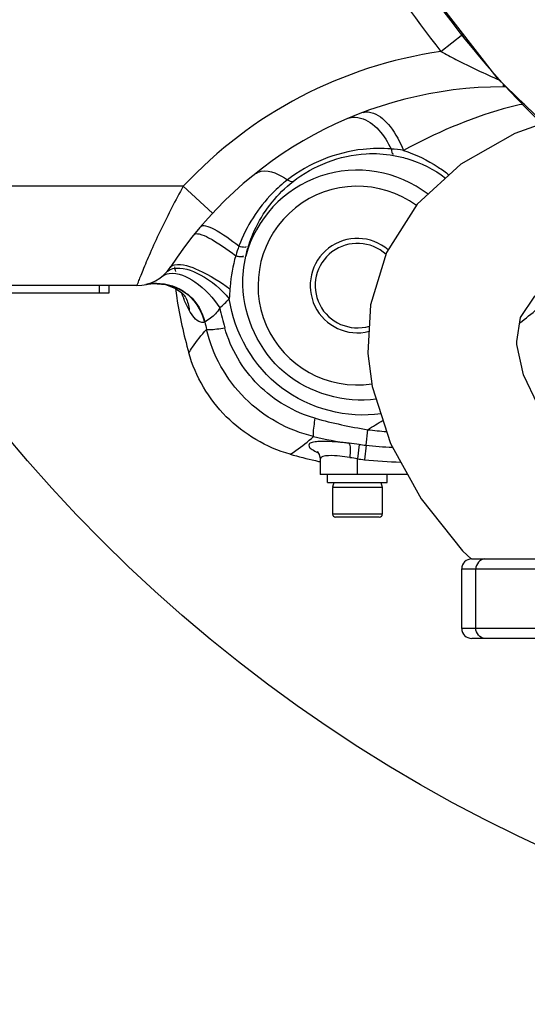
# Model space of a CAD drawing. Header units: millimetres. Extents: x 0 to 11890, y 0 to 8410.
# Tile 36 of 104: x 5705 to 5807, y 2387 to 2585. Entities that reach past the tile are written whole.
import ezdxf

# ---------------------------------------------------------------- set-up
doc = ezdxf.new("R2010")
doc.units = ezdxf.units.MM
doc.header["$LTSCALE"] = 653.95
doc.layers.get('0').update_dxf_attribs({"linetype": 'CONTINUOUS'})
for name, color, linetype in [('304103000010DXF_CONTINUOUS_LINE', 7, 'CONTINUOUS'), ('304103000011DXF_CONTINUOUS_LINE', 7, 'CONTINUOUS'), ('304103000031DXF_CONTINUOUS_LINE', 7, 'CONTINUOUS'), ('304112000230DXF_CONTINUOUS_LINE', 7, 'CONTINUOUS'), ('501023000001DXF_CONTINUOUS_LINE', 7, 'CONTINUOUS'), ('504021000002DXF_CONTINUOUS_LINE', 7, 'CONTINUOUS'), ('604006000006DXF_CONTINUOUS_LINE', 7, 'CONTINUOUS'), ('RB30-1-BXIANDXF_CONTINUOUS_LINE', 7, 'CONTINUOUS')]:
    doc.layers.add(name, color=color, linetype=linetype)

msp = doc.modelspace()

# ---------------------------------------------------------------- linework, layer by layer
at = {"color": 2, "linetype": 'Continuous'}
for radius in [578, 306]:
    msp.add_circle((5937.979, 2696.796), radius, dxfattribs=at)
at = {"layer": '304103000010DXF_CONTINUOUS_LINE', "color": 7, "linetype": 'Continuous'}
msp.add_lwpolyline([(5768.538, 2625.796), (5771.622, 2617.847), (5784.726, 2594.67), (5801.029, 2573.624), (5810.483, 2564.51)], dxfattribs=at)
at = {"layer": '304103000010DXF_CONTINUOUS_LINE', "color": 9, "linetype": 'Continuous'}
msp.add_open_spline([(5768.579, 2624.936), (5778.119, 2602.392), (5792.513, 2581.39), (5810.1, 2564.361)], degree=3, dxfattribs=at)
at = {"layer": '304103000011DXF_CONTINUOUS_LINE', "color": 9, "linetype": 'Continuous'}
for p, q in [((5789.79, 2578.899), (5794.216, 2582.42)), ((5802.319, 2572.381), (5802.319, 2571.796)), ((5737.945, 2551.796), (5642.979, 2551.796)), ((5743.797, 2546.341), (5737.945, 2551.796)), ((5747.357, 2531.563), (5747.326, 2531.151)), ((5742.286, 2524.441), (5742.193, 2524.416)), ((5774.707, 2499.672), (5775.051, 2502.803)), ((5773.345, 2499.831), (5772.979, 2496.924)), ((5774.707, 2499.672), (5774.392, 2496.759)), ((5772.979, 2493.796), (5772.979, 2496.924))]:
    msp.add_line(p, q, dxfattribs=at)
at = {"layer": '304103000011DXF_CONTINUOUS_LINE', "color": 7, "linetype": 'Continuous'}
for p, q in [((5802.926, 2571.796), (5802.319, 2571.796)), ((5728.563, 2531.796), (5642.979, 2531.796)), ((5730.381, 2532.005), (5730.392, 2532.008)), ((5730.392, 2532.008), (5730.465, 2532.024)), ((5765.479, 2496.808), (5765.479, 2493.796)), ((5783.074, 2493.796), (5765.482, 2493.796))]:
    msp.add_line(p, q, dxfattribs=at)
for points in [[(5730.419, 2532.014), (5731.896, 2532.219), (5734.374, 2531.991), (5736.355, 2531.236), (5737.652, 2530.346), (5738.263, 2529.724), (5738.332, 2529.636)], [(5764.956, 2498.366), (5764.859, 2498.434), (5764.967, 2498.32), (5765.27, 2497.825), (5765.476, 2496.94), (5765.48, 2496.809)]]:
    msp.add_lwpolyline(points, dxfattribs=at)
at = {"layer": '304103000011DXF_CONTINUOUS_LINE', "color": 9, "linetype": 'Continuous'}
for centre, radius, start, end in [((5937.979, 2696.796), 189.367, 202.05941, 218.50503), ((5802.319, 2491.796), 88, 98.18527, 137.01411), ((5772.298, 2562.476), 3.208, 104.79616, 112.9889), ((5772.979, 2531.796), 23.229, 52.28357, 165.24027), ((5869.813, 2478.129), 151.049, 150.81055, 154.51475), ((5876.948, 2474.61), 159.004, 154.47631, 154.68433), ((5740.388, 2541.829), 0.383, 138.56129, 141.06468), ((5781.426, 2544.757), 46.184, 191.4856, 192.6425), ((5732.642, 2522.627), 9.647, 90.88211, 103.34468), ((5764.987, 2539.993), 29.055, 199.45166, 201.01683), ((5763.285, 2539.345), 27.233, 201.03073, 201.3053), ((5762.136, 2538.894), 25.999, 201.29939, 202.33916), ((5731.683, 2526.269), 7.456, 24.39799, 27.92077), ((5732.53, 2522.346), 9.951, 48.44777, 51.83522), ((5732.003, 2543.008), 20.562, 310.17749, 317.6113), ((5509.39, 2895.103), 474.646, 308.62201, 309.72232), ((5840.718, 2549.494), 97.996, 193.09159, 195.49108), ((5835.922, 2544.323), 95.723, 191.98767, 192.89311), ((5789.946, 2596.614), 94.987, 254.46389, 260.97787), ((5539.395, 2884.977), 448.989, 301.6587, 302.12186), ((5785.319, 2583.358), 81.207, 262.73568, 265.4217), ((5785.078, 2592.721), 93.662, 257.08703, 261.51684), ((5783.466, 2580.636), 81.437, 262.86105, 263.8258), ((5783.308, 2579.236), 80.028, 263.83051, 267.65343), ((5783.182, 2578.054), 81.769, 262.83239, 263.82892), ((5783.291, 2579.15), 82.87, 263.83558, 268.88227)]:
    msp.add_arc(centre, radius, start, end, dxfattribs=at)
at = {"layer": '304103000011DXF_CONTINUOUS_LINE', "color": 7, "linetype": 'Continuous'}
for centre, radius, start, end in [((5802.319, 2491.796), 80, 90, 146.94427), ((5772.979, 2531.796), 20, 53.59834, 278.4172), ((5772.979, 2531.796), 9.5, 49.26528, 284.38322), ((5772.979, 2531.796), 8.5, 47.29048, 286.45435), ((5728.563, 2539.796), 8, 270, 326.94427), ((5825.747, 2542.992), 90.162, 187.49536, 188.70205), ((5825.696, 2542.984), 90.11, 188.70189, 195.92504), ((5783.977, 2583.817), 89.39, 254.07054, 257.42661), ((5784.072, 2584.228), 89.811, 257.42449, 257.98532)]:
    msp.add_arc(centre, radius, start, end, dxfattribs=at)
at = {"layer": '304103000011DXF_CONTINUOUS_LINE', "color": 9, "linetype": 'Continuous'}
for points, knots in [([(5789.79, 2578.899), (5790.785, 2578.346), (5794.637, 2576.298), (5798.607, 2574.486), (5801.539, 2573.149)], [0, 0, 0, 0, 0.2610671, 1, 1, 1, 1]), ([(5806.611, 2568.382), (5805.167, 2568.086), (5796.688, 2566.009), (5788.623, 2562.416), (5782.234, 2558.994)], [0, 0, 0, 0, 0.1690037, 1, 1, 1, 1]), ([(5774.137, 2566.66), (5774.799, 2566.855), (5777.069, 2566.525), (5780.016, 2563.606), (5781.586, 2560.715), (5782.234, 2558.994)], [0, 0, 0, 0, 0.1741077, 0.5357764, 1, 1, 1, 1]), ([(5771.479, 2565.578), (5772.154, 2565.757), (5775.964, 2565.434), (5778.491, 2561.92), (5779.777, 2559.288)], [0, 0, 0, 0, 0.1925723, 1, 1, 1, 1]), ([(5779.777, 2559.288), (5777.895, 2559.432), (5770.522, 2559.383), (5763.225, 2556.432), (5758.908, 2553.079)], [0, 0, 0, 0, 0.2566644, 1, 1, 1, 1]), ([(5760.019, 2552.738), (5764.139, 2555.977), (5771.302, 2558.755), (5778.407, 2558.317), (5780.218, 2558.002)], [0, 0, 0, 0, 0.7403848, 1, 1, 1, 1]), ([(5782.234, 2558.994), (5784.697, 2558.212), (5787.905, 2556.686), (5790.714, 2554.611), (5791.414, 2554.038)], [0, 0, 0, 0, 0.7405534, 1, 1, 1, 1]), ([(5780.218, 2558.002), (5781.123, 2557.844), (5784.869, 2556.986), (5788.422, 2555.218), (5790.727, 2553.423)], [0, 0, 0, 0, 0.2393843, 1, 1, 1, 1]), ([(5752.352, 2554.27), (5752.717, 2554.542), (5754.974, 2555.39), (5757.385, 2554.14), (5758.908, 2553.079)], [0, 0, 0, 0, 0.1966582, 1, 1, 1, 1]), ([(5758.908, 2553.079), (5757.86, 2552.266), (5753.706, 2548.59), (5750.609, 2543.723), (5749.143, 2539.771)], [0, 0, 0, 0, 0.2394067, 1, 1, 1, 1]), ([(5751.014, 2539.619), (5751.424, 2540.973), (5753.387, 2545.967), (5756.923, 2550.304), (5760.019, 2552.738)], [0, 0, 0, 0, 0.2641958, 1, 1, 1, 1]), ([(5733.214, 2542.601), (5732.539, 2541.174), (5731.379, 2538.6), (5730.048, 2535.553), (5729.328, 2533.658), (5728.848, 2532.684), (5728.805, 2532.154), (5728.507, 2531.84), (5728.563, 2531.796)], [0, 0, 0, 0, 0.4024297, 0.721989, 0.840997, 0.9284571, 0.9819589, 1, 1, 1, 1]), ([(5740.101, 2542.083), (5740.323, 2542.334), (5741.575, 2542.154), (5744.278, 2540.851), (5746.768, 2539.157), (5748.489, 2537.81)], [0, 0, 0, 0, 0.1045559, 0.3191792, 1, 1, 1, 1]), ([(5741.458, 2543.718), (5741.659, 2543.953), (5742.801, 2543.838), (5745.298, 2542.603), (5747.565, 2541.032), (5749.143, 2539.771)], [0, 0, 0, 0, 0.1047848, 0.3161811, 1, 1, 1, 1]), ([(5749.143, 2539.771), (5749.334, 2539.716), (5749.623, 2539.593), (5750.769, 2539.507), (5750.561, 2539.697)], [0, 0, 0, 0, 0.4136272, 1, 1, 1, 1]), ([(5736.151, 2535.954), (5737.778, 2536.288), (5741.923, 2534.641), (5745.386, 2532.639), (5747.326, 2531.151)], [0, 0, 0, 0, 0.4045287, 1, 1, 1, 1]), ([(5748.489, 2537.81), (5748.696, 2537.763), (5749.007, 2537.659), (5750.27, 2537.597), (5750.02, 2537.768)], [0, 0, 0, 0, 0.4124611, 1, 1, 1, 1]), ([(5735.09, 2534.228), (5736.88, 2534.487), (5741.115, 2532.446), (5743.962, 2529.336), (5745.269, 2527.297)], [0, 0, 0, 0, 0.4274856, 1, 1, 1, 1]), ([(5735.846, 2535.207), (5737.669, 2535.659), (5742.244, 2533.914), (5745.579, 2531.093), (5747.19, 2529.146)], [0, 0, 0, 0, 0.4263745, 1, 1, 1, 1]), ([(5730.419, 2532.014), (5732.866, 2532.57), (5738.476, 2531.599), (5741.633, 2526.9), (5742.193, 2524.416)], [0, 0, 0, 0, 0.4963729, 1, 1, 1, 1]), ([(5776.784, 2508.949), (5770.408, 2508.099), (5756.242, 2512.001), (5750.124, 2525.358), (5749.938, 2531.796)], [0, 0, 0, 0, 0.4997142, 1, 1, 1, 1]), ([(5777.725, 2505.991), (5770.892, 2505.024), (5755.833, 2508.835), (5748.156, 2522.292), (5747.19, 2529.146)], [0, 0, 0, 0, 0.4992738, 1, 1, 1, 1]), ([(5742.193, 2524.416), (5741.965, 2524.354), (5740.527, 2524.421), (5739.681, 2525.859), (5739.127, 2526.841)], [0, 0, 0, 0, 0.1730721, 1, 1, 1, 1]), ([(5745.269, 2527.297), (5745.014, 2526.873), (5744.23, 2525.702), (5743.022, 2524.949), (5742.286, 2524.441)], [0, 0, 0, 0, 0.3564458, 1, 1, 1, 1]), ([(5739.044, 2518.26), (5739.277, 2518.647), (5740.344, 2520.303), (5741.589, 2521.842), (5742.612, 2522.964)], [0, 0, 0, 0, 0.2294331, 1, 1, 1, 1]), ([(5742.612, 2522.964), (5742.78, 2522.933), (5744.02, 2522.937), (5745.236, 2523.143), (5746.282, 2523.321)], [0, 0, 0, 0, 0.1385944, 1, 1, 1, 1]), ([(5764.148, 2501.428), (5759.014, 2502.645), (5749.227, 2508.042), (5743.829, 2517.829), (5742.612, 2522.964)], [0, 0, 0, 0, 0.4999401, 1, 1, 1, 1]), ([(5764.505, 2505.098), (5760.228, 2506.283), (5752.192, 2511.007), (5747.467, 2519.043), (5746.282, 2523.321)], [0, 0, 0, 0, 0.4999474, 1, 1, 1, 1]), ([(5764.148, 2501.428), (5764.117, 2501.596), (5764.121, 2502.836), (5764.327, 2504.052), (5764.505, 2505.098)], [0, 0, 0, 0, 0.1385949, 1, 1, 1, 1]), ([(5759.443, 2497.86), (5759.831, 2498.093), (5761.487, 2499.16), (5763.025, 2500.406), (5764.148, 2501.428)], [0, 0, 0, 0, 0.2294359, 1, 1, 1, 1]), ([(5771.261, 2500.084), (5769.756, 2500.246), (5767.704, 2500.441), (5765.179, 2500.446), (5764.062, 2500.309), (5763.174, 2500.028), (5763.216, 2499.241), (5763.991, 2498.725), (5764.584, 2498.369), (5764.977, 2498.181)], [0, 0, 0, 0, 0.4231698, 0.5815026, 0.6926347, 0.756691, 0.8011869, 0.8783541, 1, 1, 1, 1]), ([(5771.261, 2500.084), (5771.485, 2499.804), (5771.505, 2498.729), (5771.501, 2497.793), (5771.436, 2497.176)], [0, 0, 0, 0, 0.3662553, 1, 1, 1, 1]), ([(5771.436, 2497.176), (5770.016, 2497.394), (5768.5, 2497.754), (5765.48, 2497.417), (5765.48, 2496.809)], [0, 0, 0, 0, 0.7026588, 1, 1, 1, 1])]:
    msp.add_open_spline(points, degree=3, knots=knots, dxfattribs=at)
for points in [[(5779.777, 2559.288), (5779.781, 2558.929), (5779.915, 2558.102), (5780.21, 2558.304)], [(5782.234, 2558.994), (5781.423, 2559.119), (5780.606, 2559.248), (5779.786, 2559.242)], [(5758.908, 2553.079), (5759.222, 2552.853), (5759.646, 2552.634), (5760.019, 2552.738)], [(5749.143, 2539.771), (5748.903, 2539.126), (5748.663, 2538.475), (5748.521, 2537.801)], [(5750.517, 2537.714), (5750.658, 2538.351), (5750.799, 2538.996), (5751.048, 2539.599)], [(5748.489, 2537.81), (5747.893, 2535.78), (5747.528, 2533.673), (5747.357, 2531.563)], [(5749.938, 2531.796), (5749.881, 2533.777), (5750.069, 2535.783), (5750.517, 2537.714)], [(5734.509, 2534.445), (5734.853, 2534.826), (5735.348, 2535.084), (5735.846, 2535.207)], [(5735.268, 2535.432), (5735.454, 2535.719), (5735.816, 2535.886), (5736.151, 2535.954)], [(5732.494, 2532.273), (5734.671, 2532.306), (5736.967, 2531.515), (5738.679, 2530.17)], [(5733.644, 2533.616), (5734.048, 2533.949), (5734.572, 2534.154), (5735.09, 2534.228)], [(5747.326, 2531.151), (5747.28, 2530.486), (5747.246, 2529.821), (5747.183, 2529.157)], [(5739.127, 2526.841), (5738.733, 2527.54), (5738.393, 2528.27), (5738.088, 2529.012)], [(5738.473, 2529.349), (5738.83, 2528.562), (5739.052, 2527.702), (5739.127, 2526.841)], [(5739.13, 2529.793), (5740.68, 2528.419), (5741.829, 2526.461), (5742.286, 2524.441)], [(5773.345, 2499.831), (5772.66, 2499.917), (5771.976, 2500.001), (5771.29, 2500.078)], [(5772.979, 2496.924), (5772.477, 2497.012), (5771.975, 2497.099), (5771.469, 2497.164)]]:
    msp.add_open_spline(points, degree=3, dxfattribs=at)
at = {"layer": '304103000011DXF_CONTINUOUS_LINE', "color": 7, "linetype": 'Continuous'}
msp.add_open_spline([(5759.443, 2497.86), (5754.667, 2499.224), (5745.654, 2504.47), (5740.408, 2513.483), (5739.044, 2518.26)], degree=3, knots=[0, 0, 0, 0, 0.4999964, 1, 1, 1, 1], dxfattribs=at)
at = {"layer": '304103000031DXF_CONTINUOUS_LINE', "color": 7, "linetype": 'Continuous'}
for p, q in [((5795.972, 2476.796), (5828.788, 2476.796)), ((5793.972, 2462.796), (5793.972, 2474.796)), ((5828.789, 2460.796), (5795.972, 2460.796))]:
    msp.add_line(p, q, dxfattribs=at)
at = {"layer": '304103000031DXF_CONTINUOUS_LINE', "color": 9, "linetype": 'Continuous'}
for p, q in [((5793.972, 2474.796), (5826.976, 2474.796)), ((5796.783, 2462.796), (5796.783, 2474.796)), ((5826.976, 2462.796), (5793.972, 2462.796))]:
    msp.add_line(p, q, dxfattribs=at)
at = {"layer": '304103000031DXF_CONTINUOUS_LINE', "color": 7, "linetype": 'Continuous'}
for centre, start, end in [((5795.972, 2474.796), 90, 180), ((5795.972, 2462.796), 180, 270)]:
    msp.add_arc(centre, 2, start, end, dxfattribs=at)
at = {"layer": '304103000031DXF_CONTINUOUS_LINE', "color": 9, "linetype": 'Continuous'}
for points in [[(5798.595, 2476.796), (5797.695, 2476.796), (5796.783, 2475.695), (5796.783, 2474.796)], [(5798.595, 2460.796), (5797.695, 2460.796), (5796.783, 2461.896), (5796.783, 2462.796)]]:
    msp.add_open_spline(points, degree=3, dxfattribs=at)
at = {"layer": '304112000230DXF_CONTINUOUS_LINE', "color": 9, "linetype": 'Continuous'}
msp.add_line((5720.979, 2531.796), (5720.979, 2530.296), dxfattribs=at)
at = {"layer": '304112000230DXF_CONTINUOUS_LINE', "color": 7, "linetype": 'Continuous'}
for p, q in [((5722.979, 2531.796), (5722.979, 2530.296)), ((5722.979, 2530.296), (5647.979, 2530.296))]:
    msp.add_line(p, q, dxfattribs=at)
at = {"layer": '501023000001DXF_CONTINUOUS_LINE', "color": 7, "linetype": 'Continuous'}
for p, q in [((5767.979, 2491.196), (5767.979, 2485.796)), ((5777.979, 2491.196), (5767.979, 2491.196)), ((5777.979, 2491.196), (5777.979, 2485.796)), ((5777.379, 2485.196), (5768.579, 2485.196))]:
    msp.add_line(p, q, dxfattribs=at)
at = {"layer": '501023000001DXF_CONTINUOUS_LINE', "color": 9, "linetype": 'Continuous'}
msp.add_line((5777.979, 2485.796), (5767.979, 2485.796), dxfattribs=at)
at = {"layer": '501023000001DXF_CONTINUOUS_LINE', "color": 7, "linetype": 'Continuous'}
for centre, start, end in [((5768.579, 2485.796), 180, 270), ((5777.379, 2485.796), 270, 360)]:
    msp.add_arc(centre, 0.6, start, end, dxfattribs=at)
at = {"layer": '504021000002DXF_CONTINUOUS_LINE', "color": 7, "linetype": 'Continuous'}
for p, q in [((5766.979, 2492.196), (5766.979, 2493.796)), ((5778.979, 2492.196), (5778.979, 2493.796)), ((5766.979, 2492.196), (5778.979, 2492.196))]:
    msp.add_line(p, q, dxfattribs=at)
at = {"layer": '604006000006DXF_CONTINUOUS_LINE', "color": 7, "linetype": 'Continuous'}
for p, q in [((5768.257, 2492.196), (5767.979, 2491.235)), ((5767.979, 2491.235), (5768.115, 2491.196)), ((5767.979, 2491.235), (5777.979, 2491.235)), ((5777.702, 2492.196), (5777.979, 2491.235)), ((5777.979, 2491.235), (5777.844, 2491.196))]:
    msp.add_line(p, q, dxfattribs=at)
at = {"layer": 'RB30-1-BXIANDXF_CONTINUOUS_LINE', "color": 7, "linetype": 'Continuous'}
msp.add_line((5806.396, 2513.846), (5805.051, 2519.975), dxfattribs=at)
for points in [[(5837.941, 2570.349), (5830.174, 2569.565), (5816.888, 2566.79), (5804.633, 2562.428), (5793.814, 2556.237), (5785.014, 2548.155), (5778.831, 2538.475), (5775.596, 2527.92), (5775.103, 2518.199)], [(5805.052, 2519.955), (5805.027, 2520.558), (5805.83, 2525.359), (5808.699, 2529.64), (5813.886, 2533.518), (5820.333, 2536.441)], [(5775.106, 2518.151), (5775.977, 2511.482), (5779.635, 2500.009), (5785.779, 2488.91), (5794.13, 2478.44), (5795.935, 2476.756)], [(5839.33, 2481.867), (5831.669, 2486.173), (5824.739, 2491.02), (5818.664, 2496.272), (5813.486, 2501.872), (5809.308, 2507.8), (5806.396, 2513.846)]]:
    msp.add_lwpolyline(points, dxfattribs=at)

doc.saveas('drawing.dxf')
